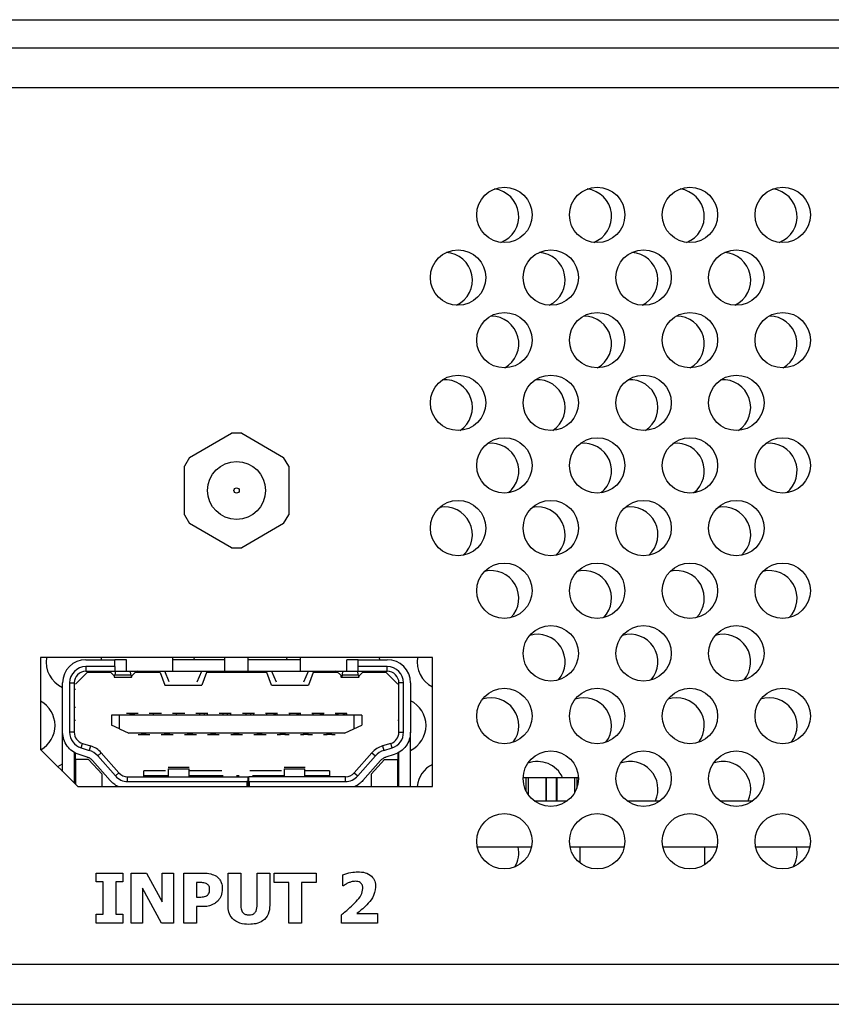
# Model space of a CAD drawing. Header units: millimetres. Extents: x 19 to 844, y 7 to 552.
# Tile 18 of 63: x 439 to 474, y 132 to 175. Entities that reach past the tile are written whole.
import ezdxf

# ---------------------------------------------------------------- set-up
doc = ezdxf.new("R2010")
doc.units = ezdxf.units.MM

msp = doc.modelspace()

# ---------------------------------------------------------------- linework, layer by layer
at = {"color": 7, "linetype": 'Continuous', "lineweight": 25}
for p, q in [((139.997, 174.666), (575.997, 174.666)), ((139.997, 173.452), (575.997, 173.452)), ((576.557, 171.726), (139.437, 171.726)), ((446.491, 155.8), (448.301, 156.845)), ((448.741, 156.845), (448.301, 156.845)), ((448.741, 156.845), (450.551, 155.8)), ((446.491, 155.8), (446.271, 155.419)), ((450.771, 155.419), (450.551, 155.8)), ((446.271, 153.329), (446.271, 155.419)), ((450.771, 155.419), (450.771, 153.329)), ((446.271, 153.329), (446.491, 152.948)), ((450.551, 152.948), (450.771, 153.329)), ((448.301, 151.903), (446.491, 152.948)), ((450.551, 152.948), (448.741, 151.903)), ((448.301, 151.903), (448.741, 151.903)), ((440.071, 147.174), (440.071, 143.214)), ((456.971, 147.174), (440.071, 147.174)), ((442.021, 147.079), (443.271, 147.079)), ((442.675, 147.174), (442.687, 147.079)), ((443.271, 146.779), (443.271, 147.079)), ((443.771, 147.079), (443.271, 147.079)), ((443.771, 146.579), (443.771, 147.079)), ((445.771, 146.579), (445.771, 147.174)), ((448.021, 147.079), (445.771, 147.079)), ((446.675, 147.174), (446.687, 147.079)), ((448.021, 146.579), (448.021, 147.174)), ((449.021, 146.579), (449.021, 147.174)), ((451.271, 147.079), (449.021, 147.079)), ((450.675, 147.174), (450.687, 147.079)), ((451.271, 146.579), (451.271, 147.174)), ((453.271, 146.579), (453.271, 147.079)), ((453.771, 147.079), (453.271, 147.079)), ((453.771, 146.779), (453.771, 147.079)), ((453.771, 147.079), (455.021, 147.079)), ((454.675, 147.174), (454.687, 147.079)), ((456.971, 141.614), (456.971, 147.174)), ((441.571, 146.024), (442.071, 146.524)), ((443.271, 146.779), (442.021, 146.779)), ((442.021, 146.779), (442.021, 146.579)), ((442.021, 146.579), (443.271, 146.579)), ((443.093, 146.524), (442.071, 146.524)), ((443.036, 146.579), (443.225, 146.397)), ((443.271, 146.779), (443.271, 146.579)), ((443.271, 146.579), (443.771, 146.579)), ((443.295, 146.579), (443.275, 146.425)), ((443.771, 146.579), (445.771, 146.579)), ((443.967, 146.425), (443.947, 146.579)), ((444.206, 146.579), (444.016, 146.397)), ((445.221, 146.524), (444.148, 146.524)), ((444.338, 146.57), (444.234, 146.579)), ((444.301, 146.574), (444.301, 146.524)), ((444.741, 146.574), (444.301, 146.574)), ((444.741, 146.574), (444.741, 146.524)), ((445.221, 146.524), (445.421, 145.974)), ((445.621, 146.129), (445.421, 146.579)), ((445.771, 146.579), (448.021, 146.579)), ((446.821, 146.129), (447.021, 146.579)), ((447.221, 146.524), (447.021, 145.974)), ((449.821, 146.524), (447.221, 146.524)), ((448.021, 146.579), (449.021, 146.579)), ((449.021, 146.579), (451.271, 146.579)), ((450.021, 145.974), (449.821, 146.524)), ((450.021, 146.579), (450.221, 146.129)), ((451.271, 146.579), (453.271, 146.579)), ((451.421, 146.129), (451.621, 146.579)), ((451.821, 146.524), (451.621, 145.974)), ((452.893, 146.524), (451.821, 146.524)), ((452.741, 146.574), (452.301, 146.574)), ((452.301, 146.574), (452.301, 146.524)), ((452.808, 146.579), (452.701, 146.57)), ((452.741, 146.574), (452.741, 146.524)), ((452.836, 146.579), (453.025, 146.397)), ((453.095, 146.579), (453.075, 146.425)), ((453.271, 146.579), (453.771, 146.579)), ((453.767, 146.425), (453.747, 146.579)), ((455.021, 146.779), (453.771, 146.779)), ((453.771, 146.579), (453.771, 146.779)), ((453.771, 146.579), (455.021, 146.579)), ((454.006, 146.579), (453.816, 146.397)), ((454.971, 146.524), (453.948, 146.524)), ((454.971, 146.524), (455.471, 146.024)), ((455.021, 146.579), (455.021, 146.779)), ((441.021, 143.948), (441.021, 146.079)), ((441.321, 146.079), (441.321, 143.948)), ((441.321, 146.079), (441.521, 146.079)), ((441.521, 146.079), (441.521, 143.948)), ((443.248, 146.329), (443.993, 146.329)), ((443.275, 146.425), (443.967, 146.425)), ((453.022, 146.329), (453.793, 146.329)), ((453.075, 146.425), (453.767, 146.425)), ((455.521, 143.948), (455.521, 146.079)), ((455.721, 146.079), (455.521, 146.079)), ((455.721, 143.948), (455.721, 146.079)), ((456.021, 146.079), (456.021, 143.948)), ((441.573, 145.791), (441.521, 145.789)), ((445.421, 145.974), (447.021, 145.974)), ((450.021, 145.974), (451.621, 145.974)), ((455.497, 145.434), (455.521, 145.433)), ((441.571, 145.024), (441.521, 145.024)), ((443.772, 144.758), (443.771, 144.758)), ((444.272, 144.758), (443.772, 144.758)), ((443.921, 144.758), (444.121, 144.758)), ((443.921, 144.758), (443.921, 144.758)), ((444.284, 144.754), (444.092, 144.754)), ((444.271, 144.758), (444.272, 144.758)), ((444.942, 144.754), (444.757, 144.754)), ((444.771, 144.756), (444.772, 144.758)), ((444.921, 144.754), (444.771, 144.754)), ((445.272, 144.758), (444.772, 144.758)), ((445.121, 144.758), (444.921, 144.758)), ((445.285, 144.754), (445.099, 144.754)), ((445.271, 144.754), (445.121, 144.754)), ((445.271, 144.758), (445.272, 144.758)), ((445.944, 144.754), (445.755, 144.754)), ((445.772, 144.758), (445.771, 144.758)), ((445.921, 144.754), (445.771, 144.754)), ((446.272, 144.759), (445.772, 144.758)), ((446.121, 144.758), (445.921, 144.758)), ((446.287, 144.754), (446.097, 144.754)), ((446.271, 144.754), (446.121, 144.754)), ((446.272, 144.759), (446.271, 144.756)), ((446.772, 144.759), (446.771, 144.758)), ((446.921, 144.754), (446.771, 144.754)), ((447.272, 144.759), (446.772, 144.759)), ((447.121, 144.759), (446.921, 144.759)), ((447.288, 144.754), (447.095, 144.754)), ((447.271, 144.754), (447.121, 144.754)), ((447.272, 144.759), (447.271, 144.756)), ((447.772, 144.759), (447.771, 144.759)), ((447.921, 144.754), (447.771, 144.754)), ((448.272, 144.759), (447.772, 144.759)), ((448.121, 144.759), (447.921, 144.759)), ((448.289, 144.754), (448.093, 144.754)), ((448.271, 144.754), (448.121, 144.754)), ((448.272, 144.759), (448.271, 144.756)), ((448.772, 144.759), (448.771, 144.759)), ((448.921, 144.754), (448.771, 144.754)), ((449.272, 144.76), (448.772, 144.759)), ((449.121, 144.759), (448.921, 144.759)), ((449.29, 144.754), (449.091, 144.754)), ((449.271, 144.754), (449.121, 144.754)), ((449.272, 144.759), (449.271, 144.757)), ((449.772, 144.76), (449.771, 144.759)), ((449.921, 144.754), (449.771, 144.754)), ((450.272, 144.76), (449.772, 144.76)), ((449.821, 144.694), (449.821, 144.754)), ((450.121, 144.759), (449.921, 144.759)), ((450.291, 144.754), (450.121, 144.754)), ((450.271, 144.754), (450.121, 144.754)), ((450.272, 144.76), (450.271, 144.757)), ((450.772, 144.76), (450.771, 144.76)), ((450.921, 144.754), (450.771, 144.754)), ((451.272, 144.76), (450.772, 144.76)), ((450.821, 144.694), (450.821, 144.754)), ((451.121, 144.76), (450.921, 144.76)), ((451.292, 144.754), (451.121, 144.754)), ((451.271, 144.754), (451.121, 144.754)), ((451.272, 144.76), (451.271, 144.757)), ((451.772, 144.76), (451.771, 144.76)), ((451.921, 144.754), (451.771, 144.754)), ((452.272, 144.76), (451.772, 144.76)), ((451.821, 144.694), (451.821, 144.754)), ((452.121, 144.76), (451.921, 144.76)), ((452.294, 144.754), (452.121, 144.754)), ((452.271, 144.754), (452.121, 144.754)), ((452.272, 144.76), (452.271, 144.757)), ((452.772, 144.761), (452.771, 144.76)), ((452.921, 144.754), (452.771, 144.754)), ((453.272, 144.761), (452.772, 144.761)), ((452.821, 144.694), (452.821, 144.757)), ((453.121, 144.76), (452.921, 144.76)), ((452.921, 144.76), (452.921, 144.754)), ((453.121, 144.754), (453.121, 144.76)), ((453.271, 144.754), (453.121, 144.754)), ((453.272, 144.761), (453.271, 144.757)), ((453.272, 144.694), (453.272, 144.761)), ((441.521, 144.474), (441.571, 144.474)), ((443.471, 144.694), (443.121, 144.694)), ((443.121, 144.694), (443.121, 144.264)), ((443.471, 144.101), (443.471, 144.694)), ((453.571, 144.694), (443.471, 144.694)), ((453.571, 144.694), (453.571, 144.101)), ((453.921, 144.694), (453.571, 144.694)), ((453.921, 144.694), (453.921, 144.264)), ((455.471, 144.474), (455.521, 144.474)), ((441.021, 142.264), (441.021, 143.948)), ((441.521, 143.948), (441.321, 143.948)), ((443.471, 144.101), (443.121, 144.264)), ((443.471, 144.101), (443.871, 143.914)), ((453.171, 143.914), (443.871, 143.914)), ((453.171, 143.914), (453.571, 144.101)), ((453.571, 144.101), (453.921, 144.264)), ((455.521, 143.948), (455.721, 143.948)), ((456.021, 141.614), (456.021, 143.948)), ((441.815, 143.279), (441.874, 143.47)), ((441.874, 143.47), (442.226, 143.362)), ((444.271, 143.856), (444.421, 143.856)), ((444.271, 143.856), (444.271, 143.854)), ((444.271, 143.854), (444.412, 143.854)), ((444.629, 143.858), (444.412, 143.858)), ((444.412, 143.854), (444.421, 143.856)), ((444.421, 143.86), (444.621, 143.86)), ((444.599, 143.856), (444.774, 143.856)), ((444.599, 143.854), (444.785, 143.854)), ((444.629, 143.858), (444.621, 143.86)), ((444.621, 143.856), (444.771, 143.856)), ((444.629, 143.854), (444.771, 143.854)), ((444.771, 143.856), (444.772, 143.858)), ((444.771, 143.854), (444.771, 143.856)), ((445.271, 143.856), (445.421, 143.856)), ((445.271, 143.856), (445.271, 143.854)), ((445.271, 143.854), (445.412, 143.854)), ((445.629, 143.858), (445.412, 143.858)), ((445.412, 143.854), (445.421, 143.856)), ((445.421, 143.86), (445.621, 143.86)), ((445.597, 143.854), (445.786, 143.854)), ((445.629, 143.858), (445.621, 143.86)), ((445.621, 143.856), (445.771, 143.856)), ((445.629, 143.854), (445.771, 143.854)), ((445.771, 143.856), (445.772, 143.858)), ((445.771, 143.854), (445.771, 143.856)), ((446.271, 143.856), (446.421, 143.856)), ((446.271, 143.856), (446.271, 143.854)), ((446.271, 143.854), (446.412, 143.854)), ((446.412, 143.854), (446.421, 143.856)), ((446.421, 143.86), (446.621, 143.86)), ((446.629, 143.858), (446.421, 143.858)), ((446.596, 143.854), (446.787, 143.854)), ((446.629, 143.858), (446.621, 143.86)), ((446.621, 143.856), (446.771, 143.856)), ((446.629, 143.854), (446.771, 143.854)), ((446.771, 143.856), (446.772, 143.859)), ((446.771, 143.854), (446.771, 143.856)), ((447.271, 143.856), (447.421, 143.856)), ((447.271, 143.856), (447.271, 143.854)), ((447.271, 143.854), (447.412, 143.854)), ((447.629, 143.859), (447.412, 143.859)), ((447.412, 143.854), (447.421, 143.856)), ((447.421, 143.861), (447.621, 143.861)), ((447.629, 143.859), (447.621, 143.861)), ((447.621, 143.856), (447.771, 143.856)), ((447.629, 143.854), (447.771, 143.854)), ((447.771, 143.856), (447.772, 143.859)), ((447.771, 143.854), (447.771, 143.856)), ((448.271, 143.856), (448.421, 143.856)), ((448.271, 143.856), (448.271, 143.854)), ((448.271, 143.854), (448.412, 143.854)), ((448.629, 143.859), (448.412, 143.859)), ((448.412, 143.854), (448.421, 143.856)), ((448.421, 143.861), (448.621, 143.861)), ((448.629, 143.859), (448.621, 143.861)), ((448.621, 143.856), (448.771, 143.856)), ((448.629, 143.854), (448.771, 143.854)), ((448.771, 143.857), (448.772, 143.859)), ((448.771, 143.854), (448.771, 143.856)), ((449.271, 143.856), (449.421, 143.856)), ((449.271, 143.856), (449.271, 143.854)), ((449.271, 143.854), (449.412, 143.854)), ((449.621, 143.859), (449.412, 143.859)), ((449.412, 143.854), (449.421, 143.856)), ((449.421, 143.861), (449.621, 143.861)), ((449.599, 143.854), (449.791, 143.854)), ((449.629, 143.854), (449.771, 143.854)), ((449.771, 143.857), (449.772, 143.86)), ((449.771, 143.854), (449.771, 143.856)), ((450.271, 143.856), (450.421, 143.856)), ((450.271, 143.856), (450.271, 143.854)), ((450.271, 143.854), (450.413, 143.854)), ((450.629, 143.86), (450.413, 143.86)), ((450.413, 143.854), (450.421, 143.856)), ((450.421, 143.862), (450.621, 143.862)), ((450.598, 143.854), (450.792, 143.854)), ((450.629, 143.854), (450.771, 143.854)), ((450.771, 143.857), (450.772, 143.86)), ((450.771, 143.854), (450.771, 143.856)), ((451.271, 143.856), (451.421, 143.856)), ((451.271, 143.856), (451.271, 143.854)), ((451.271, 143.854), (451.413, 143.854)), ((451.629, 143.86), (451.413, 143.86)), ((451.413, 143.854), (451.421, 143.856)), ((451.421, 143.862), (451.621, 143.862)), ((451.596, 143.854), (451.793, 143.854)), ((451.629, 143.854), (451.771, 143.854)), ((451.771, 143.857), (451.772, 143.86)), ((451.771, 143.854), (451.771, 143.856)), ((452.271, 143.856), (452.421, 143.856)), ((452.271, 143.856), (452.271, 143.854)), ((452.271, 143.854), (452.413, 143.854)), ((452.629, 143.86), (452.413, 143.86)), ((452.413, 143.854), (452.421, 143.856)), ((452.421, 143.862), (452.621, 143.862)), ((452.629, 143.854), (452.771, 143.854)), ((452.771, 143.857), (452.772, 143.861)), ((452.771, 143.854), (452.771, 143.856)), ((455.168, 143.47), (454.816, 143.362)), ((455.227, 143.279), (455.168, 143.47)), ((440.071, 143.214), (441.671, 141.614)), ((441.521, 143.094), (441.521, 141.764)), ((441.571, 142.774), (441.571, 143.055)), ((441.815, 143.279), (442.167, 143.171)), ((442.226, 143.362), (442.167, 143.171)), ((442.532, 142.935), (442.682, 143.067)), ((442.682, 143.067), (443.446, 142.199)), ((453.595, 142.199), (454.359, 143.067)), ((454.359, 143.067), (454.509, 142.935)), ((454.816, 143.362), (454.875, 143.171)), ((454.875, 143.171), (455.227, 143.279)), ((455.471, 143.055), (455.471, 142.774)), ((455.521, 141.614), (455.521, 143.094)), ((441.521, 142.69), (441.571, 142.688)), ((441.571, 142.774), (441.571, 141.714)), ((442.141, 142.774), (441.571, 142.774)), ((442.079, 142.884), (441.727, 142.993)), ((442.721, 142.147), (442.141, 142.774)), ((443.071, 141.868), (442.307, 142.737)), ((442.532, 142.935), (443.296, 142.067)), ((453.745, 142.067), (454.509, 142.935)), ((454.734, 142.737), (453.97, 141.868)), ((454.901, 142.774), (454.321, 142.147)), ((454.901, 142.774), (455.471, 142.774)), ((455.315, 142.993), (454.963, 142.884)), ((455.471, 141.614), (455.471, 142.774)), ((440.811, 142.474), (441.021, 142.591)), ((443.296, 142.067), (443.446, 142.199)), ((445.458, 142.294), (444.521, 142.294)), ((444.521, 142.029), (444.521, 142.294)), ((446.472, 142.429), (445.569, 142.429)), ((445.571, 142.369), (445.571, 142.029)), ((445.571, 142.369), (446.471, 142.369)), ((446.471, 142.029), (446.471, 142.369)), ((447.882, 142.294), (446.471, 142.294)), ((450.458, 142.294), (449.089, 142.294)), ((451.472, 142.429), (450.569, 142.429)), ((450.571, 142.369), (451.471, 142.369)), ((450.571, 142.369), (450.571, 142.029)), ((451.471, 142.029), (451.471, 142.369)), ((452.521, 142.294), (451.471, 142.294)), ((452.521, 142.294), (452.521, 142.029)), ((453.595, 142.199), (453.745, 142.067)), ((442.721, 141.614), (442.721, 142.147)), ((443.822, 141.829), (443.822, 142.029)), ((443.822, 142.029), (449.011, 142.029)), ((443.822, 141.829), (448.961, 141.829)), ((445.571, 142.071), (444.521, 142.071)), ((447.941, 142.071), (446.471, 142.071)), ((446.486, 142.071), (446.486, 142.029)), ((448.63, 142.071), (448.512, 142.071)), ((449.011, 142.029), (449.011, 141.858)), ((449.011, 141.614), (449.011, 141.858)), ((453.22, 142.029), (449.031, 142.029)), ((449.031, 142.029), (449.031, 141.858)), ((449.031, 141.858), (449.031, 141.614)), ((449.081, 141.829), (453.22, 141.829)), ((450.571, 142.071), (449.201, 142.071)), ((450.555, 142.029), (450.555, 142.071)), ((452.521, 142.071), (451.471, 142.071)), ((453.22, 141.829), (453.22, 142.029)), ((454.321, 142.147), (454.321, 141.614)), ((460.877, 141.994), (460.991, 141.994)), ((460.991, 141.994), (461.091, 141.994)), ((461.091, 141.994), (461.091, 141.27)), ((461.091, 141.994), (461.093, 141.994)), ((461.093, 141.994), (461.854, 141.994)), ((461.854, 141.994), (461.854, 140.994)), ((461.854, 141.994), (461.877, 141.994)), ((461.877, 141.994), (461.877, 140.994)), ((461.877, 141.994), (462.304, 141.994)), ((462.304, 141.994), (462.304, 140.994)), ((462.304, 141.994), (462.327, 141.994)), ((462.327, 141.994), (462.327, 140.994)), ((462.327, 141.994), (463.088, 141.994)), ((463.088, 141.994), (463.091, 141.994)), ((463.091, 141.994), (463.091, 141.332)), ((463.091, 141.994), (463.191, 141.994)), ((463.191, 141.994), (463.264, 141.994)), ((441.671, 141.614), (456.971, 141.614)), ((461.358, 140.994), (462.783, 140.994)), ((461.877, 140.994), (462.304, 140.994)), ((465.358, 140.994), (466.783, 140.994)), ((469.358, 140.994), (470.783, 140.994)), ((458.902, 139.01), (461.24, 139.01)), ((462.902, 139.01), (465.24, 139.01)), ((463.326, 139.01), (463.326, 138.319)), ((466.902, 139.01), (469.24, 139.01)), ((468.716, 138.248), (468.716, 139.01)), ((470.902, 139.01), (473.24, 139.01)), ((442.47, 137.5), (442.47, 137.882)), ((442.47, 137.882), (443.617, 137.882)), ((443.617, 137.882), (443.617, 137.5)), ((443.973, 135.724), (443.973, 137.882)), ((443.973, 137.882), (444.632, 137.882)), ((444.632, 137.882), (445.311, 136.646)), ((445.311, 136.646), (445.311, 137.882)), ((445.311, 137.882), (445.803, 137.882)), ((445.803, 137.882), (445.803, 135.724)), ((446.24, 135.724), (446.24, 137.882)), ((446.24, 137.882), (447.08, 137.882)), ((448.152, 136.498), (448.152, 137.882)), ((448.152, 137.882), (448.698, 137.882)), ((448.698, 137.882), (448.698, 136.527)), ((449.409, 136.527), (449.409, 137.882)), ((449.409, 137.882), (449.955, 137.882)), ((449.955, 137.882), (449.955, 136.5)), ((450.146, 137.473), (450.146, 137.882)), ((450.146, 137.882), (451.949, 137.882)), ((451.949, 137.882), (451.949, 137.473)), ((453.096, 137.336), (453.096, 137.803)), ((442.771, 137.5), (442.47, 137.5)), ((442.771, 136.107), (442.771, 137.5)), ((443.617, 137.5), (443.317, 137.5)), ((443.317, 137.5), (443.317, 136.107)), ((445.285, 135.724), (444.464, 137.229)), ((444.464, 137.229), (444.464, 135.724)), ((446.865, 137.473), (446.786, 137.473)), ((446.786, 137.473), (446.786, 136.844)), ((450.774, 137.473), (450.146, 137.473)), ((450.774, 135.724), (450.774, 137.473)), ((451.949, 137.473), (451.321, 137.473)), ((451.321, 137.473), (451.321, 135.724)), ((453.138, 137.336), (453.096, 137.336)), ((446.786, 136.844), (446.825, 136.844)), ((447.07, 136.435), (446.786, 136.435)), ((446.786, 136.435), (446.786, 135.724)), ((442.47, 135.724), (442.47, 136.107)), ((442.47, 136.107), (442.771, 136.107)), ((443.317, 136.107), (443.617, 136.107)), ((443.617, 136.107), (443.617, 135.724)), ((453.042, 135.724), (453.042, 136.079)), ((453.705, 136.134), (454.599, 136.134)), ((454.599, 136.134), (454.599, 135.724)), ((443.617, 135.724), (442.47, 135.724)), ((444.464, 135.724), (443.973, 135.724)), ((445.803, 135.724), (445.285, 135.724)), ((446.786, 135.724), (446.24, 135.724)), ((451.321, 135.724), (450.774, 135.724)), ((454.599, 135.724), (453.042, 135.724)), ((139.437, 133.95), (576.557, 133.95)), ((139.632, 132.224), (576.361, 132.224)), ((246.497, 132.224), (577.533, 132.224))]:
    msp.add_line(p, q, dxfattribs=at)
at = {"color": 8, "linetype": 'Continuous', "lineweight": 25}
for p, q in [((448.961, 141.829), (448.961, 141.614)), ((449.081, 141.614), (449.081, 141.829)), ((460.991, 141.994), (460.991, 141.443)), ((461.093, 141.994), (461.093, 141.266)), ((463.088, 141.994), (463.088, 141.327)), ((463.191, 141.994), (463.191, 141.538))]:
    msp.add_line(p, q, dxfattribs=at)
at = {"color": 7, "linetype": 'Continuous', "lineweight": 25, "flags": 128}
for points in [[(442.621, 146.579), (442.6, 146.525), (442.599, 146.524)], [(448.394, 146.524), (448.394, 146.525), (448.373, 146.579)], [(454.621, 146.579), (454.6, 146.525), (454.599, 146.524)]]:
    msp.add_lwpolyline(points, dxfattribs=at)
at = {"color": 7, "linetype": 'Continuous', "lineweight": 25}
for centre, radius in [((460.071, 166.252), 1.194), ((464.071, 166.252), 1.194), ((468.071, 166.252), 1.194), ((472.071, 166.252), 1.194), ((458.071, 163.552), 1.194), ((462.071, 163.552), 1.194), ((466.071, 163.552), 1.194), ((470.071, 163.552), 1.194), ((460.071, 160.852), 1.194), ((464.071, 160.852), 1.194), ((468.071, 160.852), 1.194), ((472.071, 160.852), 1.194), ((458.071, 158.152), 1.194), ((462.071, 158.152), 1.194), ((466.071, 158.152), 1.194), ((470.071, 158.152), 1.194), ((460.071, 155.452), 1.194), ((464.071, 155.452), 1.194), ((468.071, 155.452), 1.194), ((472.071, 155.452), 1.194), ((448.521, 154.374), 1.25), ((448.521, 154.374), 0.115), ((458.071, 152.752), 1.194), ((462.071, 152.752), 1.194), ((466.071, 152.752), 1.194), ((470.071, 152.752), 1.194), ((460.071, 150.052), 1.194), ((464.071, 150.052), 1.194), ((468.071, 150.052), 1.194), ((472.071, 150.052), 1.194), ((462.071, 147.352), 1.194), ((466.071, 147.352), 1.194), ((470.071, 147.352), 1.194), ((460.071, 144.652), 1.194), ((464.071, 144.652), 1.194), ((468.071, 144.652), 1.194), ((472.071, 144.652), 1.194), ((462.071, 141.952), 1.194), ((466.071, 141.952), 1.194), ((470.071, 141.952), 1.194), ((460.071, 139.252), 1.194), ((464.071, 139.252), 1.194), ((468.071, 139.252), 1.194), ((472.071, 139.252), 1.194)]:
    msp.add_circle(centre, radius, dxfattribs=at)
for centre, radius, start, end in [((459.497, 166.184), 1.194, 290.8461, 82.8292), ((463.497, 166.184), 1.194, 290.8461, 82.8292), ((467.497, 166.184), 1.194, 290.8461, 82.8292), ((471.497, 166.184), 1.194, 290.8461, 82.8292), ((457.497, 163.44), 1.194, 295.2187, 86.8694), ((461.497, 163.44), 1.194, 295.2187, 86.8694), ((465.497, 163.44), 1.194, 295.2187, 86.8694), ((469.497, 163.44), 1.194, 295.2187, 86.8694), ((459.497, 160.698), 1.194, 299.5107, 90), ((463.497, 160.698), 1.194, 299.5107, 90), ((467.497, 160.698), 1.194, 299.5107, 90), ((471.497, 160.698), 1.194, 299.5107, 90), ((457.497, 157.954), 1.194, 303.7644, 94.3065), ((461.497, 157.954), 1.194, 303.7644, 94.3065), ((465.497, 157.954), 1.194, 303.7644, 94.3065), ((469.497, 157.954), 1.194, 303.7644, 94.3065), ((459.497, 155.212), 1.194, 307.8708, 97.6543), ((463.497, 155.212), 1.194, 307.8708, 97.6543), ((467.497, 155.212), 1.194, 307.8708, 97.6543), ((471.497, 155.212), 1.194, 307.8708, 97.6543), ((457.497, 152.468), 1.194, 311.884, 100.7741), ((461.497, 152.468), 1.194, 311.884, 100.7741), ((465.497, 152.468), 1.194, 311.884, 100.7741), ((469.497, 152.468), 1.194, 311.884, 100.7741), ((459.497, 149.726), 1.194, 315.7147, 103.6025), ((463.497, 149.726), 1.194, 315.7147, 103.6025), ((467.497, 149.726), 1.194, 315.7147, 103.6025), ((471.497, 149.726), 1.194, 315.7147, 103.6025), ((461.497, 146.982), 1.194, 319.4264, 106.1936), ((465.497, 146.982), 1.194, 319.4264, 106.1936), ((469.497, 146.982), 1.194, 319.4264, 106.1936), ((441.497, 146.982), 1.194, 170.7591, 246.5025), ((442.021, 146.079), 1, 90, 180), ((455.021, 146.079), 1, 0, 90), ((457.497, 146.982), 1.194, 170.7591, 243.8588), ((442.021, 146.079), 0.7, 90, 180), ((442.021, 146.079), 0.5, 90, 180), ((455.021, 146.079), 0.7, 0, 90), ((455.021, 146.079), 0.5, 0, 90), ((439.497, 144.24), 1.194, 299.4906, 61.2697), ((455.497, 144.24), 1.194, 296.0281, 63.9719), ((459.497, 144.24), 1.194, 322.9475, 108.5055), ((463.497, 144.24), 1.194, 322.9475, 108.5055), ((467.497, 144.24), 1.194, 322.9475, 108.5055), ((471.497, 144.24), 1.194, 322.9475, 108.5055), ((442.021, 143.948), 0.7, 180, 252.8973), ((442.021, 143.948), 0.5, 180, 252.8973), ((455.021, 143.948), 0.5, 287.1027, 0), ((455.021, 143.948), 0.7, 287.1028, 0), ((441.932, 142.406), 0.8, 41.3478, 72.8973), ((441.932, 142.406), 1, 41.3478, 72.8973), ((455.11, 142.406), 1, 107.1027, 138.6522), ((455.11, 142.406), 0.8, 107.1027, 138.6522), ((461.497, 141.496), 1.194, 24.637, 110.5918), ((465.497, 141.496), 1.194, 335.1242, 110.5918), ((469.497, 141.496), 1.194, 335.1242, 110.5918), ((443.822, 142.529), 0.5, 221.3472, 270), ((453.22, 142.529), 0.5, 270, 318.6522), ((457.497, 141.496), 1.194, 116.1412, 174.3409), ((443.822, 142.529), 0.7, 221.3478, 270), ((453.22, 142.529), 0.7, 270, 318.6522), ((459.497, 138.754), 1.194, 329.563, 12.4199), ((471.497, 138.754), 1.194, 329.563, 12.4199)]:
    msp.add_arc(centre, radius, start, end, dxfattribs=at)
for centre, start_param, end_param in [((443.248, 147.029), 2.698682, 3.670149), ((443.993, 147.029), 2.613036, 3.584504), ((453.793, 147.029), 2.613036, 3.584504)]:
    msp.add_ellipse(centre, major_axis=(0, 0.7), ratio=0.075758, start_param=start_param, end_param=end_param, dxfattribs=at)
for points, knots in [([(453.075, 146.425), (453.071, 146.399), (453.062, 146.349), (453.05, 146.324), (453.038, 146.334), (453.029, 146.376), (453.025, 146.397)], [0, 0, 0, 0, 0.249997, 0.500003, 0.749998, 1, 1, 1, 1]), ([(443.921, 144.758), (443.921, 144.755), (443.921, 144.749), (443.921, 144.713), (443.921, 144.695)], [0, 0, 0, 0, 0.50001, 1, 1, 1, 1]), ([(444.121, 144.695), (444.121, 144.713), (444.121, 144.749), (444.121, 144.755), (444.121, 144.758)], [0, 0, 0, 0, 0.499994, 1, 1, 1, 1]), ([(444.921, 144.758), (444.921, 144.755), (444.921, 144.749), (444.921, 144.713), (444.921, 144.695)], [0, 0, 0, 0, 0.500009, 1, 1, 1, 1]), ([(445.921, 144.758), (445.921, 144.755), (445.921, 144.749), (445.921, 144.713), (445.921, 144.695)], [0, 0, 0, 0, 0.4999911, 1, 1, 1, 1]), ([(446.921, 144.759), (446.921, 144.756), (446.921, 144.75), (446.921, 144.713), (446.921, 144.695)], [0, 0, 0, 0, 0.499973, 1, 1, 1, 1]), ([(447.121, 144.754), (447.121, 144.751), (447.121, 144.746), (447.121, 144.711), (447.121, 144.694)], [0, 0, 0, 0, 0.499982, 1, 1, 1, 1]), ([(447.271, 144.694), (447.271, 144.711), (447.271, 144.746), (447.271, 144.751), (447.271, 144.754)], [0, 0, 0, 0, 0.50002, 1, 1, 1, 1]), ([(447.921, 144.759), (447.921, 144.756), (447.921, 144.75), (447.921, 144.714), (447.921, 144.695)], [0, 0, 0, 0, 0.500005, 1, 1, 1, 1]), ([(448.121, 144.754), (448.121, 144.751), (448.121, 144.746), (448.121, 144.711), (448.121, 144.694)], [0, 0, 0, 0, 0.4999937, 1, 1, 1, 1]), ([(448.271, 144.694), (448.271, 144.711), (448.271, 144.746), (448.271, 144.751), (448.271, 144.754)], [0, 0, 0, 0, 0.50002, 1, 1, 1, 1]), ([(448.921, 144.759), (448.921, 144.756), (448.921, 144.75), (448.921, 144.714), (448.921, 144.695)], [0, 0, 0, 0, 0.500005, 1, 1, 1, 1]), ([(449.121, 144.754), (449.121, 144.751), (449.121, 144.746), (449.121, 144.711), (449.121, 144.694)], [0, 0, 0, 0, 0.5, 1, 1, 1, 1]), ([(449.271, 144.694), (449.271, 144.711), (449.271, 144.746), (449.271, 144.751), (449.271, 144.754)], [0, 0, 0, 0, 0.50002, 1, 1, 1, 1]), ([(450.121, 144.759), (450.122, 144.759), (450.125, 144.759), (450.145, 144.759), (450.164, 144.759), (450.187, 144.759), (450.207, 144.759), (450.22, 144.759)], [0, 0, 0, 0, 0.248474, 0.501145, 0.626622, 0.748258, 1, 1, 1, 1]), ([(450.121, 144.759), (450.121, 144.757), (450.121, 144.751), (450.121, 144.713), (450.121, 144.694)], [0, 0, 0, 0, 0.500009, 1, 1, 1, 1]), ([(450.121, 144.754), (450.121, 144.751), (450.121, 144.746), (450.121, 144.711), (450.121, 144.694)], [0, 0, 0, 0, 0.5000036, 1, 1, 1, 1]), ([(450.271, 144.694), (450.271, 144.711), (450.271, 144.746), (450.271, 144.751), (450.271, 144.754)], [0, 0, 0, 0, 0.50002, 1, 1, 1, 1]), ([(451.121, 144.76), (451.121, 144.757), (451.121, 144.751), (451.121, 144.713), (451.121, 144.694)], [0, 0, 0, 0, 0.500018, 1, 1, 1, 1]), ([(451.121, 144.76), (451.122, 144.76), (451.125, 144.76), (451.145, 144.76), (451.164, 144.76), (451.187, 144.76), (451.207, 144.76), (451.22, 144.76)], [0, 0, 0, 0, 0.248447, 0.501003, 0.626915, 0.748711, 1, 1, 1, 1]), ([(451.121, 144.754), (451.121, 144.751), (451.121, 144.746), (451.121, 144.711), (451.121, 144.694)], [0, 0, 0, 0, 0.5, 1, 1, 1, 1]), ([(451.271, 144.694), (451.271, 144.711), (451.271, 144.746), (451.271, 144.751), (451.271, 144.754)], [0, 0, 0, 0, 0.50002, 1, 1, 1, 1]), ([(452.121, 144.76), (452.122, 144.76), (452.125, 144.76), (452.145, 144.76), (452.165, 144.76), (452.188, 144.76), (452.208, 144.76), (452.221, 144.76)], [0, 0, 0, 0, 0.250028, 0.502848, 0.627751, 0.74908, 1, 1, 1, 1]), ([(452.121, 144.76), (452.121, 144.757), (452.121, 144.751), (452.121, 144.713), (452.121, 144.694)], [0, 0, 0, 0, 0.500009, 1, 1, 1, 1]), ([(452.121, 144.754), (452.121, 144.751), (452.121, 144.746), (452.121, 144.711), (452.121, 144.694)], [0, 0, 0, 0, 0.499996, 1, 1, 1, 1]), ([(452.271, 144.694), (452.271, 144.711), (452.271, 144.746), (452.271, 144.751), (452.271, 144.754)], [0, 0, 0, 0, 0.50002, 1, 1, 1, 1]), ([(452.821, 144.76), (452.834, 144.76), (452.86, 144.76), (452.888, 144.76), (452.905, 144.76), (452.918, 144.76), (452.919, 144.76), (452.921, 144.76)], [0, 0, 0, 0, 0.248067, 0.49867, 0.625926, 0.748647, 1, 1, 1, 1]), ([(453.121, 144.76), (453.121, 144.757), (453.121, 144.751), (453.121, 144.713), (453.121, 144.694)], [0, 0, 0, 0, 0.500016, 1, 1, 1, 1]), ([(453.121, 144.76), (453.122, 144.76), (453.125, 144.76), (453.148, 144.76), (453.181, 144.76), (453.208, 144.76), (453.221, 144.76)], [0, 0, 0, 0, 0.249995, 0.499993, 0.749976, 1, 1, 1, 1]), ([(453.121, 144.754), (453.121, 144.751), (453.121, 144.746), (453.121, 144.711), (453.121, 144.694)], [0, 0, 0, 0, 0.49998, 1, 1, 1, 1]), ([(453.271, 144.694), (453.271, 144.711), (453.271, 144.746), (453.271, 144.751), (453.271, 144.754)], [0, 0, 0, 0, 0.50002, 1, 1, 1, 1]), ([(441.727, 142.993), (441.628, 143.033), (441.431, 143.114), (441.204, 143.345), (441.05, 143.63), (441.031, 143.842), (441.021, 143.948)], [0, 0, 0, 0, 0.25, 0.5, 0.750001, 1, 1, 1, 1]), ([(445.421, 143.856), (445.421, 143.858), (445.421, 143.862), (445.421, 143.896), (445.421, 143.912)], [0, 0, 0, 0, 0.500003, 1, 1, 1, 1]), ([(445.621, 143.911), (445.621, 143.895), (445.621, 143.863), (445.621, 143.858), (445.621, 143.856)], [0, 0, 0, 0, 0.48421, 1, 1, 1, 1]), ([(446.421, 143.856), (446.421, 143.858), (446.421, 143.862), (446.421, 143.895), (446.421, 143.912)], [0, 0, 0, 0, 0.500007, 1, 1, 1, 1]), ([(447.421, 143.856), (447.421, 143.858), (447.421, 143.862), (447.421, 143.896), (447.421, 143.912)], [0, 0, 0, 0, 0.500003, 1, 1, 1, 1]), ([(448.421, 143.856), (448.421, 143.858), (448.421, 143.862), (448.421, 143.896), (448.421, 143.912)], [0, 0, 0, 0, 0.500012, 1, 1, 1, 1]), ([(449.421, 143.856), (449.421, 143.858), (449.421, 143.862), (449.421, 143.896), (449.421, 143.912)], [0, 0, 0, 0, 0.500004, 1, 1, 1, 1]), ([(450.421, 143.856), (450.421, 143.858), (450.421, 143.863), (450.421, 143.896), (450.421, 143.912)], [0, 0, 0, 0, 0.4999949, 1, 1, 1, 1]), ([(451.421, 143.856), (451.421, 143.858), (451.421, 143.863), (451.421, 143.895), (451.421, 143.912)], [0, 0, 0, 0, 0.499987, 1, 1, 1, 1]), ([(452.421, 143.856), (452.421, 143.858), (452.421, 143.863), (452.421, 143.895), (452.421, 143.912)], [0, 0, 0, 0, 0.499996, 1, 1, 1, 1]), ([(456.021, 143.948), (456.011, 143.842), (455.991, 143.63), (455.837, 143.345), (455.61, 143.114), (455.413, 143.033), (455.315, 142.993)], [0, 0, 0, 0, 0.25, 0.5, 0.75, 1, 1, 1, 1]), ([(449.629, 143.857), (449.629, 143.857), (449.628, 143.856), (449.626, 143.852), (449.623, 143.855), (449.622, 143.855), (449.621, 143.855), (449.621, 143.855), (449.621, 143.856), (449.621, 143.856)], [0, 0, 0, 0, 0.039952, 0.224489, 0.453781, 0.709361, 0.717528, 0.790256, 1, 1, 1, 1]), ([(450.629, 143.857), (450.629, 143.857), (450.629, 143.857), (450.628, 143.856), (450.627, 143.854), (450.625, 143.853), (450.624, 143.854), (450.622, 143.856), (450.622, 143.855), (450.621, 143.855), (450.621, 143.855), (450.621, 143.855), (450.621, 143.856), (450.621, 143.856)], [0, 0, 0, 0, 0.0163461, 0.1077196, 0.1730804, 0.2243031, 0.4531694, 0.5819551, 0.7096476, 0.7175964, 0.7337029, 0.7901433, 1, 1, 1, 1]), ([(451.629, 143.858), (451.629, 143.858), (451.628, 143.857), (451.628, 143.856), (451.627, 143.854), (451.625, 143.853), (451.624, 143.854), (451.622, 143.856), (451.622, 143.855), (451.621, 143.855), (451.621, 143.855), (451.621, 143.855), (451.621, 143.856), (451.621, 143.856)], [0, 0, 0, 0, 0.016362, 0.10743, 0.172721, 0.223713, 0.452895, 0.581684, 0.709161, 0.71217, 0.733026, 0.789423, 1, 1, 1, 1]), ([(452.629, 143.858), (452.629, 143.858), (452.628, 143.858), (452.628, 143.856), (452.627, 143.854), (452.625, 143.853), (452.624, 143.854), (452.622, 143.856), (452.622, 143.855), (452.621, 143.855), (452.621, 143.855), (452.621, 143.855), (452.621, 143.856), (452.621, 143.856)], [0, 0, 0, 0, 0.01615, 0.107128, 0.172396, 0.223227, 0.452659, 0.581443, 0.708871, 0.711879, 0.732522, 0.78889, 1, 1, 1, 1]), ([(442.079, 142.884), (442.122, 142.868), (442.208, 142.834), (442.274, 142.769), (442.307, 142.737)], [0, 0, 0, 0, 0.5, 1, 1, 1, 1]), ([(454.734, 142.737), (454.767, 142.769), (454.833, 142.834), (454.92, 142.868), (454.963, 142.884)], [0, 0, 0, 0, 0.500013, 1, 1, 1, 1]), ([(443.421, 141.614), (443.417, 141.615), (443.346, 141.638), (443.222, 141.72), (443.121, 141.819), (443.071, 141.868)], [0, 0, 0, 0, 0.027736, 0.513865, 1, 1, 1, 1]), ([(449.011, 141.858), (449.01, 141.854), (449.008, 141.846), (448.998, 141.838), (448.988, 141.834), (448.979, 141.831), (448.97, 141.829), (448.964, 141.829), (448.961, 141.829)], [0, 0, 0, 0, 0.297511, 0.526768, 0.655919, 0.777253, 0.891463, 1, 1, 1, 1]), ([(449.031, 141.858), (449.031, 141.854), (449.033, 141.847), (449.042, 141.839), (449.052, 141.834), (449.061, 141.831), (449.07, 141.829), (449.077, 141.829), (449.081, 141.829)], [0, 0, 0, 0, 0.253903, 0.5076, 0.635632, 0.75597, 0.875141, 1, 1, 1, 1]), ([(453.97, 141.868), (453.92, 141.819), (453.819, 141.72), (453.695, 141.638), (453.624, 141.615), (453.62, 141.614)], [0, 0, 0, 0, 0.486128, 0.972264, 1, 1, 1, 1]), ([(453.096, 137.803), (453.215, 137.845), (453.426, 137.918), (453.649, 137.931), (453.747, 137.937)], [0, 0, 0, 0, 0.559858, 1, 1, 1, 1]), ([(453.747, 137.937), (453.855, 137.932), (454.069, 137.921), (454.346, 137.778), (454.499, 137.535), (454.511, 137.366), (454.517, 137.281)], [0, 0, 0, 0, 0.280998, 0.559853, 0.779485, 1, 1, 1, 1]), ([(447.08, 137.882), (447.193, 137.88), (447.394, 137.875), (447.572, 137.782), (447.65, 137.741)], [0, 0, 0, 0, 0.56055, 1, 1, 1, 1]), ([(447.65, 137.741), (447.695, 137.704), (447.786, 137.631), (447.888, 137.444), (447.899, 137.295), (447.906, 137.203)], [0, 0, 0, 0, 0.280137, 0.560374, 1, 1, 1, 1]), ([(453.636, 137.527), (453.578, 137.522), (453.475, 137.513), (453.38, 137.473), (453.338, 137.456)], [0, 0, 0, 0, 0.559366, 1, 1, 1, 1]), ([(453.97, 137.213), (453.967, 137.262), (453.959, 137.36), (453.869, 137.472), (453.751, 137.521), (453.675, 137.525), (453.636, 137.527)], [0, 0, 0, 0, 0.280202, 0.55852, 0.778928, 1, 1, 1, 1]), ([(447.209, 137.43), (447.146, 137.447), (447.033, 137.476), (446.916, 137.474), (446.865, 137.473)], [0, 0, 0, 0, 0.558497, 1, 1, 1, 1]), ([(447.36, 137.19), (447.358, 137.218), (447.354, 137.274), (447.308, 137.367), (447.247, 137.407), (447.209, 137.43)], [0, 0, 0, 0, 0.281401, 0.562392, 1, 1, 1, 1]), ([(447.264, 136.929), (447.283, 136.948), (447.32, 136.987), (447.358, 137.078), (447.359, 137.147), (447.36, 137.19)], [0, 0, 0, 0, 0.28018, 0.559698, 1, 1, 1, 1]), ([(447.906, 137.203), (447.898, 137.097), (447.884, 136.908), (447.77, 136.757), (447.72, 136.69)], [0, 0, 0, 0, 0.560339, 1, 1, 1, 1]), ([(453.338, 137.456), (453.299, 137.436), (453.229, 137.401), (453.166, 137.356), (453.138, 137.336)], [0, 0, 0, 0, 0.5598797, 1, 1, 1, 1]), ([(453.675, 136.655), (453.76, 136.745), (453.911, 136.904), (453.952, 137.119), (453.97, 137.213)], [0, 0, 0, 0, 0.562176, 1, 1, 1, 1]), ([(454.517, 137.281), (454.486, 137.116), (454.43, 136.821), (454.224, 136.605), (454.133, 136.509)], [0, 0, 0, 0, 0.557374, 1, 1, 1, 1]), ([(446.825, 136.844), (446.875, 136.844), (446.965, 136.843), (447.054, 136.852), (447.093, 136.856)], [0, 0, 0, 0, 0.560119, 1, 1, 1, 1]), ([(447.093, 136.856), (447.128, 136.863), (447.189, 136.877), (447.241, 136.913), (447.264, 136.929)], [0, 0, 0, 0, 0.560477, 1, 1, 1, 1]), ([(447.72, 136.69), (447.676, 136.648), (447.596, 136.573), (447.497, 136.526), (447.454, 136.506)], [0, 0, 0, 0, 0.559967, 1, 1, 1, 1]), ([(447.454, 136.506), (447.384, 136.482), (447.259, 136.44), (447.128, 136.436), (447.07, 136.435)], [0, 0, 0, 0, 0.559736, 1, 1, 1, 1]), ([(449.053, 135.67), (448.922, 135.677), (448.662, 135.692), (448.333, 135.886), (448.17, 136.191), (448.158, 136.396), (448.152, 136.498)], [0, 0, 0, 0, 0.280806, 0.559457, 0.779222, 1, 1, 1, 1]), ([(448.698, 136.527), (448.701, 136.466), (448.706, 136.345), (448.768, 136.178), (448.908, 136.087), (449.004, 136.082), (449.053, 136.08)], [0, 0, 0, 0, 0.2813166, 0.5605509, 0.7794437, 1, 1, 1, 1]), ([(449.053, 136.08), (449.094, 136.082), (449.175, 136.086), (449.291, 136.139), (449.399, 136.288), (449.405, 136.429), (449.409, 136.527)], [0, 0, 0, 0, 0.187514, 0.374073, 0.560492, 1, 1, 1, 1]), ([(449.955, 136.5), (449.945, 136.368), (449.926, 136.105), (449.68, 135.805), (449.36, 135.684), (449.155, 135.675), (449.053, 135.67)], [0, 0, 0, 0, 0.280255, 0.5584, 0.778807, 1, 1, 1, 1]), ([(453.042, 136.079), (453.165, 136.181), (453.386, 136.362), (453.587, 136.566), (453.675, 136.655)], [0, 0, 0, 0, 0.560023, 1, 1, 1, 1]), ([(454.133, 136.509), (454.056, 136.435), (453.919, 136.304), (453.771, 136.186), (453.705, 136.134)], [0, 0, 0, 0, 0.55994, 1, 1, 1, 1])]:
    msp.add_open_spline(points, degree=3, knots=knots, dxfattribs=at)

doc.saveas('drawing.dxf')
